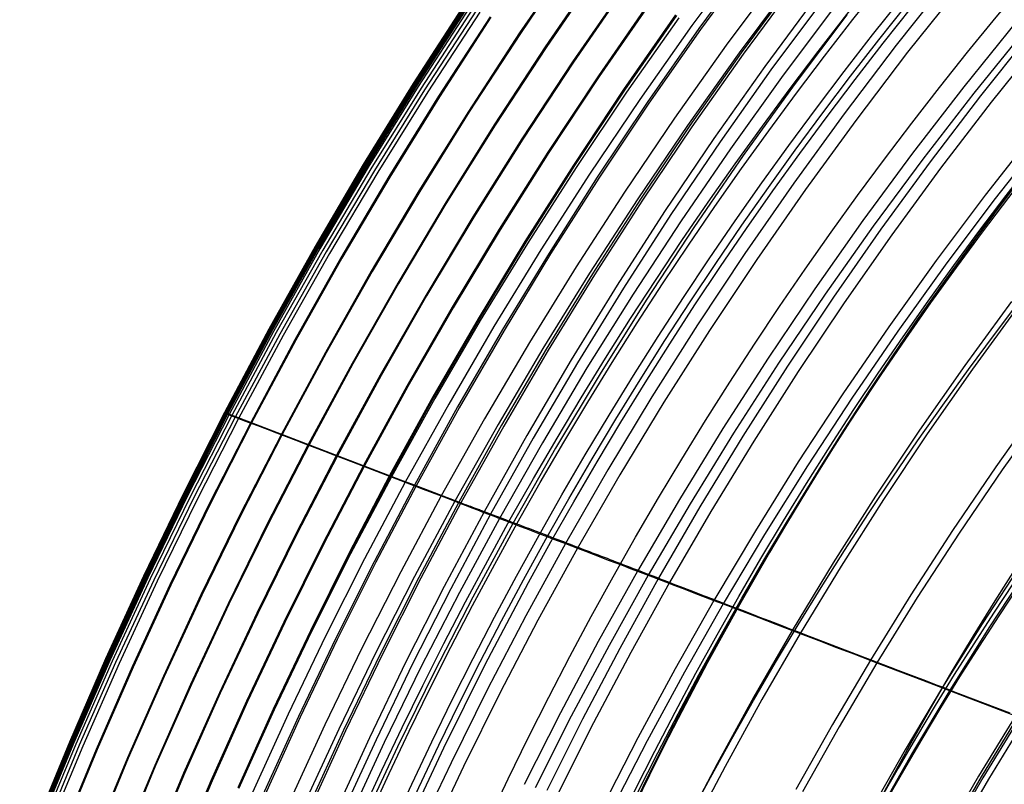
# Model space of a CAD drawing. Extents: x 112 to 670, y -274 to 273.
# Tile 24 of 84: x 134 to 199, y 88 to 139. Entities that reach past the tile are written whole.
import ezdxf

# ---------------------------------------------------------------- set-up
doc = ezdxf.new("R2010")
doc.units = 0
doc.layers.add('PREDEFINITO', color=7, linetype='CONTINUOUS')

msp = doc.modelspace()

# ---------------------------------------------------------------- linework, layer by layer
at = {"layer": 'PREDEFINITO'}
for p, q in [((170.877, 142.858, 181.713), (167.385, 137.741, 181.663)), ((170.929, 142.828, 180.534), (167.437, 137.712, 180.484)), ((182.288, 143.032, 272.064), (178.749, 138.23, 272.027)), ((182.722, 142.835, 18.867), (179.209, 138.03, 18.837)), ((182.825, 142.772, 17.72), (179.312, 137.97, 17.69)), ((172.555, 141.885, 144.128), (169.081, 136.818, 144.082)), ((172.609, 141.854, 142.949), (169.135, 136.788, 142.904)), ((184.513, 141.66, 271.881), (181, 136.925, 271.846)), ((174.337, 140.852, 105.797), (170.882, 135.837, 105.756)), ((174.394, 140.819, 104.618), (170.939, 135.806, 104.577)), ((185.365, 141.136, 271.738), (181.861, 136.426, 271.704)), ((185.473, 141.142, -6.469), (181.991, 136.419, -6.498)), ((185.603, 141.062, -7.702), (182.123, 136.343, -7.731)), ((195.734, 141.361, 268.573), (192.208, 136.924, 268.546)), ((196.477, 140.876, 268), (192.96, 136.462, 267.975)), ((187.008, 140.212, -15.08), (183.548, 135.531, -15.101)), ((163.79, 139.697, 264.315), (160.38, 134.413, 264.255)), ((163.792, 139.691, 267.992), (160.381, 134.408, 267.931)), ((163.82, 139.681, 263.137), (160.41, 134.398, 263.077)), ((163.863, 139.647, 269.175), (160.45, 134.367, 269.115)), ((163.932, 139.602, 269.699), (160.518, 134.326, 269.639)), ((163.95, 139.611, 259.271), (160.542, 134.331, 259.212)), ((163.995, 139.586, 258.091), (160.587, 134.308, 258.031)), ((164.024, 139.542, 270.089), (160.607, 134.271, 270.031)), ((176.016, 139.879, 72.596), (172.578, 134.914, 72.559)), ((176.08, 139.841, 71.42), (172.643, 134.879, 71.383)), ((187.407, 139.971, -15.943), (183.952, 135.302, -15.961)), ((164.127, 139.476, 270.344), (160.709, 134.21, 270.29)), ((164.315, 139.361, 270.685), (160.894, 134.104, 270.638)), ((164.543, 139.23, 270.95), (161.123, 133.981, 270.907)), ((164.765, 139.108, 271.05), (161.346, 133.866, 271.008)), ((177.662, 138.924, 43.125), (174.241, 134.009, 43.092)), ((177.726, 138.887, 41.94), (174.305, 133.974, 41.907)), ((188.131, 139.433, 270.876), (184.659, 134.805, 270.845)), ((188.949, 138.929, 270.508), (185.486, 134.326, 270.479)), ((165.441, 138.799, 225.383), (162.048, 133.564, 225.328)), ((165.496, 138.77, 224.205), (162.103, 133.536, 224.15)), ((177.88, 138.734, 272.065), (174.441, 133.839, 272.028)), ((178.749, 138.23, 272.027), (175.32, 133.361, 271.99)), ((200.131, 138.491, 264.489), (196.661, 134.186, 264.468)), ((167.385, 137.741, 181.663), (164.01, 132.562, 181.613)), ((167.437, 137.712, 180.484), (164.063, 132.535, 180.434)), ((179.209, 138.03, 18.837), (175.804, 133.16, 18.808)), ((179.312, 137.97, 17.69), (175.909, 133.103, 17.661)), ((200.786, 138.064, 263.736), (197.324, 133.778, 263.715)), ((201.2, 137.9, -17.997), (197.772, 133.604, -17.988)), ((181, 136.925, 271.846), (177.594, 132.123, 271.811)), ((192.208, 136.924, 268.546), (188.783, 132.418, 268.521)), ((201.883, 137.45, -17.526), (198.463, 133.176, -17.515)), ((169.081, 136.818, 144.082), (165.722, 131.689, 144.037)), ((169.135, 136.788, 142.904), (165.777, 131.661, 142.859)), ((181.861, 136.426, 271.704), (178.465, 131.649, 271.67)), ((181.991, 136.419, -6.498), (178.616, 131.631, -6.525)), ((182.123, 136.343, -7.731), (178.749, 131.558, -7.758)), ((192.96, 136.462, 267.975), (189.544, 131.978, 267.95)), ((170.882, 135.837, 105.756), (167.54, 130.761, 105.716)), ((170.939, 135.806, 104.577), (167.598, 130.732, 104.537)), ((183.548, 135.531, -15.101), (180.194, 130.786, -15.121)), ((183.952, 135.302, -15.961), (180.604, 130.567, -15.979)), ((160.381, 134.408, 267.931), (157.089, 129.067, 267.872)), ((160.38, 134.413, 264.255), (157.09, 129.071, 264.197)), ((160.41, 134.398, 263.077), (157.12, 129.057, 263.019)), ((160.45, 134.367, 269.115), (157.158, 129.03, 269.056)), ((160.542, 134.331, 259.212), (157.254, 128.994, 259.154)), ((172.578, 134.914, 72.559), (169.252, 129.888, 72.523)), ((172.643, 134.879, 71.383), (169.318, 129.854, 71.348)), ((184.659, 134.805, 270.845), (181.292, 130.111, 270.815)), ((160.518, 134.326, 269.639), (157.223, 128.992, 269.581)), ((160.587, 134.308, 258.031), (157.299, 128.972, 257.974)), ((160.607, 134.271, 270.031), (157.311, 128.942, 269.975)), ((160.709, 134.21, 270.29), (157.41, 128.886, 270.238)), ((160.894, 134.104, 270.638), (157.593, 128.788, 270.591)), ((161.123, 133.981, 270.907), (157.821, 128.673, 270.865)), ((161.346, 133.866, 271.008), (158.046, 128.565, 270.967)), ((174.241, 134.009, 43.092), (170.931, 129.031, 43.06)), ((174.305, 133.974, 41.907), (170.996, 128.998, 41.875)), ((174.441, 133.839, 272.028), (171.114, 128.881, 271.992)), ((185.486, 134.326, 270.479), (182.128, 129.657, 270.45)), ((196.661, 134.186, 264.468), (193.288, 129.812, 264.446)), ((197.324, 133.778, 263.715), (193.959, 129.424, 263.694)), ((162.048, 133.564, 225.328), (158.773, 128.27, 225.275)), ((162.103, 133.536, 224.15), (158.828, 128.243, 224.097)), ((175.32, 133.361, 271.99), (172.001, 128.429, 271.955)), ((175.804, 133.16, 18.808), (172.51, 128.227, 18.779)), ((175.909, 133.103, 17.661), (172.616, 128.174, 17.633)), ((197.772, 133.604, -17.988), (194.441, 129.24, -17.979)), ((198.463, 133.176, -17.515), (195.138, 128.834, -17.504)), ((164.01, 132.562, 181.613), (160.752, 127.325, 181.565)), ((164.063, 132.535, 180.434), (160.805, 127.3, 180.386)), ((188.783, 132.418, 268.521), (185.46, 127.846, 268.495)), ((177.594, 132.123, 271.811), (174.297, 127.257, 271.777)), ((189.544, 131.978, 267.95), (186.229, 127.428, 267.926)), ((165.722, 131.689, 144.037), (162.479, 126.501, 143.994)), ((165.777, 131.661, 142.859), (162.534, 126.475, 142.815)), ((178.465, 131.649, 271.67), (175.176, 126.809, 271.638)), ((178.616, 131.631, -6.525), (175.349, 126.781, -6.552)), ((178.749, 131.558, -7.758), (175.484, 126.712, -7.785)), ((201.386, 131.28, 258.249), (198.069, 127.047, 258.232)), ((167.54, 130.761, 105.716), (164.313, 125.626, 105.677)), ((167.598, 130.732, 104.537), (164.371, 125.599, 104.498)), ((180.194, 130.786, -15.121), (176.947, 125.979, -15.141)), ((180.604, 130.567, -15.979), (177.362, 125.771, -15.997)), ((201.956, 130.93, 257.364), (198.645, 126.713, 257.347)), ((169.252, 129.888, 72.523), (166.04, 124.803, 72.488)), ((169.318, 129.854, 71.348), (166.106, 124.771, 71.313)), ((181.292, 130.111, 270.815), (178.03, 125.354, 270.786)), ((193.288, 129.812, 264.446), (190.014, 125.372, 264.426)), ((182.128, 129.657, 270.45), (178.875, 124.924, 270.422)), ((193.959, 129.424, 263.694), (190.692, 125.004, 263.674)), ((194.441, 129.24, -17.979), (191.207, 124.813, -17.97)), ((157.089, 129.067, 267.872), (153.918, 123.672, 267.815)), ((157.09, 129.071, 264.197), (153.92, 123.675, 264.141)), ((157.12, 129.057, 263.019), (153.951, 123.661, 262.963)), ((157.158, 129.03, 269.056), (153.985, 123.638, 268.999)), ((157.223, 128.992, 269.581), (154.049, 123.603, 269.525)), ((157.254, 128.994, 259.154), (154.086, 123.602, 259.098)), ((157.299, 128.972, 257.974), (154.132, 123.582, 257.918)), ((157.311, 128.942, 269.975), (154.134, 123.558, 269.921)), ((157.41, 128.886, 270.238), (154.231, 123.507, 270.187)), ((157.593, 128.788, 270.591), (154.412, 123.417, 270.547)), ((157.821, 128.673, 270.865), (154.64, 123.31, 270.824)), ((158.046, 128.565, 270.967), (154.866, 123.208, 270.927)), ((170.931, 129.031, 43.06), (167.733, 123.995, 43.028)), ((170.996, 128.998, 41.875), (167.799, 123.963, 41.843)), ((171.114, 128.881, 271.992), (167.899, 123.863, 271.958)), ((195.138, 128.834, -17.504), (191.912, 124.427, -17.494)), ((158.773, 128.27, 225.275), (155.617, 122.921, 225.223)), ((158.828, 128.243, 224.097), (155.673, 122.896, 224.045)), ((172.001, 128.429, 271.955), (168.794, 123.437, 271.92)), ((172.51, 128.227, 18.779), (169.327, 123.236, 18.752)), ((172.616, 128.174, 17.633), (169.434, 123.186, 17.605)), ((185.46, 127.846, 268.495), (182.24, 123.21, 268.471)), ((160.752, 127.325, 181.565), (157.612, 122.033, 181.518)), ((160.805, 127.3, 180.386), (157.665, 122.01, 180.34)), ((174.297, 127.257, 271.777), (171.11, 122.332, 271.744)), ((186.229, 127.428, 267.926), (183.017, 122.814, 267.902)), ((175.176, 126.809, 271.638), (171.997, 121.909, 271.606)), ((175.349, 126.781, -6.552), (172.191, 121.871, -6.578)), ((175.484, 126.712, -7.785), (172.327, 121.807, -7.811)), ((198.069, 127.047, 258.232), (194.846, 122.747, 258.215)), ((198.645, 126.713, 257.347), (195.429, 122.431, 257.33)), ((162.479, 126.501, 143.994), (159.353, 121.259, 143.951)), ((162.534, 126.475, 142.815), (159.408, 121.234, 142.773)), ((176.947, 125.979, -15.141), (173.808, 121.113, -15.16)), ((164.313, 125.626, 105.677), (161.201, 120.437, 105.639)), ((164.371, 125.599, 104.498), (161.259, 120.411, 104.461)), ((177.362, 125.771, -15.997), (174.228, 120.916, -16.014)), ((178.03, 125.354, 270.786), (174.876, 120.536, 270.758)), ((190.014, 125.372, 264.426), (186.839, 120.869, 264.406)), ((166.04, 124.803, 72.488), (162.942, 119.662, 72.454)), ((166.106, 124.771, 71.313), (163.009, 119.633, 71.279)), ((178.875, 124.924, 270.422), (175.729, 120.13, 270.394)), ((190.692, 125.004, 263.674), (187.524, 120.52, 263.654)), ((191.207, 124.813, -17.97), (188.072, 120.323, -17.961)), ((167.733, 123.995, 43.028), (164.649, 118.903, 42.998)), ((167.799, 123.963, 41.843), (164.715, 118.874, 41.813)), ((191.912, 124.427, -17.494), (188.783, 119.959, -17.484)), ((153.918, 123.672, 267.815), (150.868, 118.226, 267.76)), ((153.92, 123.675, 264.141), (150.872, 118.228, 264.086)), ((153.951, 123.661, 262.963), (150.903, 118.215, 262.909)), ((153.985, 123.638, 268.999), (150.934, 118.195, 268.944)), ((154.049, 123.603, 269.525), (150.996, 118.164, 269.471)), ((154.086, 123.602, 259.098), (151.039, 118.16, 259.044)), ((154.134, 123.558, 269.921), (151.079, 118.122, 269.868)), ((154.132, 123.582, 257.918), (151.085, 118.141, 257.864)), ((154.231, 123.507, 270.187), (151.173, 118.076, 270.138)), ((154.412, 123.417, 270.547), (151.351, 117.993, 270.503)), ((154.64, 123.31, 270.824), (151.579, 117.894, 270.785)), ((167.899, 123.863, 271.958), (164.797, 118.789, 271.924)), ((168.794, 123.437, 271.92), (165.699, 118.388, 271.886)), ((154.866, 123.208, 270.927), (151.807, 117.799, 270.889)), ((155.617, 122.921, 225.223), (152.581, 117.522, 225.173)), ((155.673, 122.896, 224.045), (152.637, 117.499, 223.995)), ((169.327, 123.236, 18.752), (166.256, 118.19, 18.725)), ((169.434, 123.186, 17.605), (166.364, 118.142, 17.579)), ((182.24, 123.21, 268.471), (179.124, 118.513, 268.447)), ((183.017, 122.814, 267.902), (179.908, 118.14, 267.879)), ((194.846, 122.747, 258.215), (191.719, 118.384, 258.198)), ((157.612, 122.033, 181.518), (154.59, 116.691, 181.473)), ((157.665, 122.01, 180.34), (154.644, 116.668, 180.295)), ((171.11, 122.332, 271.744), (168.033, 117.349, 271.712)), ((195.429, 122.431, 257.33), (192.307, 118.084, 257.314)), ((171.997, 121.909, 271.606), (168.927, 116.952, 271.575)), ((172.191, 121.871, -6.578), (169.144, 116.907, -6.604)), ((172.327, 121.807, -7.811), (169.28, 116.846, -7.837)), ((159.353, 121.259, 143.951), (156.343, 115.966, 143.911)), ((159.408, 121.234, 142.773), (156.399, 115.942, 142.733)), ((173.808, 121.113, -15.16), (170.777, 116.191, -15.179)), ((174.228, 120.916, -16.014), (171.202, 116.006, -16.03)), ((186.839, 120.869, 264.406), (183.765, 116.304, 264.386)), ((161.201, 120.437, 105.639), (158.205, 115.196, 105.603)), ((161.259, 120.411, 104.461), (158.264, 115.171, 104.425)), ((174.876, 120.536, 270.758), (171.83, 115.661, 270.731)), ((175.729, 120.13, 270.394), (172.69, 115.28, 270.368)), ((187.524, 120.52, 263.654), (184.456, 115.975, 263.635)), ((188.072, 120.323, -17.961), (185.037, 115.775, -17.952)), ((199.806, 120.052, 249.72), (196.728, 115.833, 249.706)), ((162.942, 119.662, 72.454), (159.959, 114.47, 72.422)), ((163.009, 119.633, 71.279), (160.026, 114.442, 71.247)), ((188.783, 119.959, -17.484), (185.753, 115.432, -17.474)), ((200.301, 119.783, 248.745), (197.228, 115.578, 248.731)), ((164.649, 118.903, 42.998), (161.678, 113.759, 42.969)), ((164.715, 118.874, 41.813), (161.744, 113.732, 41.784)), ((164.797, 118.789, 271.924), (161.809, 113.661, 271.892)), ((150.868, 118.226, 267.76), (147.939, 112.733, 267.707)), ((150.872, 118.228, 264.086), (147.944, 112.734, 264.034)), ((150.903, 118.215, 262.909), (147.976, 112.722, 262.857)), ((150.934, 118.195, 268.944), (148.004, 112.705, 268.892)), ((150.996, 118.164, 269.471), (148.064, 112.677, 269.419)), ((151.039, 118.16, 259.044), (148.113, 112.67, 258.993)), ((151.079, 118.122, 269.868), (148.145, 112.64, 269.818)), ((151.085, 118.141, 257.864), (148.16, 112.653, 257.813)), ((165.699, 118.388, 271.886), (162.717, 113.286, 271.854)), ((166.256, 118.19, 18.725), (163.297, 113.091, 18.699)), ((166.364, 118.142, 17.579), (163.406, 113.046, 17.553)), ((179.124, 118.513, 268.447), (176.113, 113.759, 268.424)), ((179.908, 118.14, 267.879), (176.903, 113.408, 267.857)), ((191.719, 118.384, 258.198), (188.689, 113.96, 258.182)), ((151.173, 118.076, 270.138), (148.237, 112.598, 270.091)), ((151.351, 117.993, 270.503), (148.413, 112.522, 270.462)), ((151.579, 117.894, 270.785), (148.639, 112.431, 270.748)), ((151.807, 117.799, 270.889), (148.869, 112.342, 270.852)), ((152.581, 117.522, 225.173), (149.666, 112.076, 225.125)), ((152.637, 117.499, 223.995), (149.722, 112.054, 223.947)), ((192.307, 118.084, 257.314), (189.283, 113.677, 257.298)), ((168.033, 117.349, 271.712), (165.068, 112.313, 271.681)), ((168.927, 116.952, 271.575), (165.969, 111.941, 271.545)), ((169.144, 116.907, -6.604), (166.206, 111.889, -6.628)), ((169.28, 116.846, -7.837), (166.344, 111.832, -7.861)), ((154.59, 116.691, 181.473), (151.688, 111.301, 181.43)), ((154.644, 116.668, 180.295), (151.742, 111.28, 180.252)), ((170.777, 116.191, -15.179), (167.856, 111.217, -15.197)), ((183.765, 116.304, 264.386), (180.792, 111.682, 264.367)), ((156.343, 115.966, 143.911), (153.452, 110.624, 143.872)), ((156.399, 115.942, 142.733), (153.509, 110.603, 142.694)), ((171.202, 116.006, -16.03), (168.285, 111.043, -16.046)), ((171.83, 115.661, 270.731), (168.893, 110.732, 270.704)), ((184.456, 115.975, 263.635), (181.489, 111.372, 263.617)), ((185.037, 115.775, -17.952), (182.103, 111.17, -17.944)), ((196.728, 115.833, 249.706), (193.743, 111.553, 249.693)), ((197.228, 115.578, 248.731), (194.248, 111.313, 248.718)), ((158.205, 115.196, 105.603), (155.326, 109.906, 105.568)), ((158.264, 115.171, 104.425), (155.385, 109.883, 104.39)), ((172.69, 115.28, 270.368), (169.759, 110.375, 270.343)), ((185.753, 115.432, -17.474), (182.824, 110.848, -17.465)), ((159.959, 114.47, 72.422), (157.092, 109.23, 72.391)), ((160.026, 114.442, 71.247), (157.159, 109.204, 71.216)), ((161.678, 113.759, 42.969), (158.821, 108.567, 42.94)), ((161.744, 113.732, 41.784), (158.888, 108.541, 41.756)), ((161.809, 113.661, 271.892), (158.935, 108.483, 271.86)), ((176.113, 113.759, 268.424), (173.208, 108.95, 268.402)), ((188.689, 113.96, 258.182), (185.758, 109.477, 258.166)), ((189.283, 113.677, 257.298), (186.356, 109.212, 257.283)), ((162.717, 113.286, 271.854), (159.849, 108.133, 271.823)), ((163.297, 113.091, 18.699), (160.452, 107.943, 18.674)), ((163.406, 113.046, 17.553), (160.561, 107.901, 17.528)), ((176.903, 113.408, 267.857), (174.004, 108.622, 267.835)), ((201.712, 113.295, 238.851), (198.772, 109.158, 238.84)), ((202.132, 113.081, 237.811), (199.196, 108.956, 237.8)), ((147.939, 112.733, 267.707), (145.211, 107.355, 267.658)), ((147.944, 112.734, 264.034), (145.217, 107.355, 263.985)), ((147.976, 112.722, 262.857), (145.249, 107.344, 262.808)), ((148.004, 112.705, 268.892), (145.274, 107.329, 268.843)), ((148.064, 112.677, 269.419), (145.332, 107.304, 269.371)), ((148.113, 112.67, 258.993), (145.387, 107.296, 258.944)), ((148.145, 112.64, 269.818), (145.411, 107.271, 269.771)), ((148.16, 112.653, 257.813), (145.434, 107.279, 257.765)), ((148.237, 112.598, 270.091), (145.501, 107.233, 270.048)), ((148.413, 112.522, 270.462), (145.674, 107.164, 270.423)), ((148.639, 112.431, 270.748), (145.9, 107.08, 270.713)), ((148.869, 112.342, 270.852), (146.13, 106.998, 270.818)), ((147.944, 112.734, 264.034), (147.916, 112.744, 265.867)), ((147.916, 112.744, 265.867), (147.919, 112.742, 266.786)), ((147.919, 112.742, 266.786), (147.939, 112.733, 267.707)), ((147.939, 112.733, 267.707), (147.964, 112.723, 268.3)), ((148.113, 112.67, 258.993), (147.944, 112.734, 264.034)), ((147.964, 112.723, 268.3), (147.982, 112.715, 268.596)), ((147.982, 112.715, 268.596), (148.004, 112.705, 268.892)), ((148.004, 112.705, 268.892), (148.03, 112.693, 269.156)), ((148.03, 112.693, 269.156), (148.046, 112.685, 269.288)), ((148.046, 112.685, 269.288), (148.064, 112.677, 269.419)), ((148.064, 112.677, 269.419), (148.08, 112.669, 269.521)), ((148.08, 112.669, 269.521), (148.099, 112.66, 269.622)), ((148.099, 112.66, 269.622), (148.12, 112.651, 269.721)), ((159.571, 108.28, 30.124), (148.113, 112.67, 258.993)), ((148.12, 112.651, 269.721), (148.132, 112.645, 269.77)), ((148.132, 112.645, 269.77), (148.145, 112.64, 269.818)), ((148.145, 112.64, 269.818), (148.165, 112.63, 269.888)), ((148.165, 112.63, 269.888), (148.187, 112.62, 269.957)), ((148.187, 112.62, 269.957), (148.211, 112.609, 270.025)), ((148.211, 112.609, 270.025), (148.237, 112.598, 270.091)), ((148.237, 112.598, 270.091), (148.276, 112.58, 270.186)), ((148.276, 112.58, 270.186), (148.296, 112.571, 270.233)), ((148.296, 112.571, 270.233), (148.318, 112.562, 270.279)), ((148.318, 112.562, 270.279), (148.34, 112.553, 270.326)), ((148.34, 112.553, 270.326), (148.363, 112.543, 270.371)), ((148.363, 112.543, 270.371), (148.388, 112.533, 270.417)), ((148.388, 112.533, 270.417), (148.413, 112.522, 270.462)), ((148.413, 112.522, 270.462), (148.437, 112.512, 270.503)), ((148.437, 112.512, 270.503), (148.462, 112.502, 270.544)), ((148.462, 112.502, 270.544), (148.475, 112.497, 270.564)), ((148.475, 112.497, 270.564), (148.488, 112.491, 270.584)), ((148.488, 112.491, 270.584), (148.501, 112.486, 270.603)), ((148.501, 112.486, 270.603), (148.515, 112.48, 270.621)), ((148.515, 112.48, 270.621), (148.529, 112.474, 270.64)), ((148.529, 112.474, 270.64), (148.544, 112.469, 270.657)), ((148.544, 112.469, 270.657), (148.559, 112.463, 270.674)), ((148.559, 112.463, 270.674), (148.574, 112.456, 270.69)), ((148.574, 112.456, 270.69), (148.582, 112.453, 270.698)), ((148.582, 112.453, 270.698), (148.59, 112.45, 270.706)), ((148.59, 112.45, 270.706), (148.598, 112.447, 270.713)), ((148.598, 112.447, 270.713), (148.606, 112.444, 270.721)), ((148.606, 112.444, 270.721), (148.614, 112.441, 270.728)), ((148.614, 112.441, 270.728), (148.622, 112.437, 270.735)), ((148.622, 112.437, 270.735), (148.631, 112.434, 270.741)), ((148.631, 112.434, 270.741), (148.639, 112.431, 270.748)), ((148.639, 112.431, 270.748), (148.652, 112.426, 270.757)), ((148.652, 112.426, 270.757), (148.666, 112.42, 270.765)), ((148.666, 112.42, 270.765), (148.679, 112.415, 270.774)), ((148.679, 112.415, 270.774), (148.693, 112.41, 270.781)), ((148.693, 112.41, 270.781), (148.707, 112.404, 270.789)), ((148.707, 112.404, 270.789), (148.721, 112.399, 270.796)), ((148.721, 112.399, 270.796), (148.735, 112.394, 270.802)), ((148.735, 112.394, 270.802), (148.75, 112.388, 270.809)), ((148.75, 112.388, 270.809), (148.779, 112.377, 270.82)), ((148.779, 112.377, 270.82), (148.809, 112.365, 270.831)), ((148.809, 112.365, 270.831), (148.869, 112.342, 270.852)), ((148.869, 112.342, 270.852), (149.494, 112.102, 271.047)), ((165.068, 112.313, 271.681), (162.216, 107.226, 271.652)), ((149.666, 112.076, 225.125), (146.949, 106.743, 225.08)), ((149.722, 112.054, 223.947), (147.006, 106.722, 223.903)), ((149.494, 112.102, 271.047), (150.121, 111.862, 271.219)), ((150.121, 111.862, 271.219), (150.748, 111.622, 271.368)), ((150.748, 111.622, 271.368), (151.376, 111.381, 271.495)), ((165.969, 111.941, 271.545), (163.122, 106.879, 271.517)), ((166.206, 111.889, -6.628), (163.38, 106.822, -6.652)), ((166.344, 111.832, -7.861), (163.519, 106.769, -7.885)), ((180.792, 111.682, 264.367), (177.923, 107.004, 264.349)), ((151.688, 111.301, 181.43), (148.982, 106.022, 181.39)), ((151.742, 111.28, 180.252), (149.037, 106.002, 180.212)), ((151.376, 111.381, 271.495), (152.004, 111.14, 271.603)), ((152.004, 111.14, 271.603), (152.632, 110.9, 271.692)), ((167.856, 111.217, -15.197), (165.045, 106.193, -15.214)), ((168.285, 111.043, -16.046), (165.478, 106.03, -16.062)), ((181.489, 111.372, 263.617), (178.625, 106.714, 263.599)), ((182.103, 111.17, -17.944), (179.27, 106.512, -17.936)), ((193.743, 111.553, 249.693), (190.853, 107.214, 249.68)), ((194.248, 111.313, 248.718), (191.362, 106.988, 248.706)), ((153.452, 110.624, 143.872), (150.757, 105.392, 143.835)), ((153.509, 110.603, 142.694), (150.813, 105.372, 142.658)), ((152.632, 110.9, 271.692), (153.261, 110.658, 271.763)), ((153.261, 110.658, 271.763), (153.89, 110.417, 271.819)), ((153.89, 110.417, 271.819), (154.52, 110.176, 271.861)), ((168.893, 110.732, 270.704), (166.066, 105.752, 270.679)), ((169.759, 110.375, 270.343), (166.937, 105.418, 270.318)), ((182.824, 110.848, -17.465), (179.996, 106.21, -17.456)), ((155.326, 109.906, 105.568), (152.641, 104.724, 105.536)), ((155.385, 109.883, 104.39), (152.701, 104.703, 104.357)), ((154.52, 110.176, 271.861), (155.15, 109.934, 271.889)), ((155.15, 109.934, 271.889), (156.411, 109.451, 271.911)), ((157.092, 109.23, 72.391), (154.417, 104.095, 72.362)), ((157.159, 109.204, 71.216), (154.485, 104.071, 71.187)), ((156.411, 109.451, 271.911), (157.673, 108.967, 271.898)), ((185.758, 109.477, 258.166), (182.925, 104.939, 258.151)), ((186.356, 109.212, 257.283), (183.529, 104.69, 257.268)), ((198.772, 109.158, 238.84), (195.924, 104.962, 238.83)), ((158.821, 108.567, 42.94), (156.156, 103.478, 42.914)), ((158.888, 108.541, 41.756), (156.224, 103.454, 41.73)), ((158.935, 108.483, 271.86), (156.254, 103.408, 271.831)), ((157.673, 108.967, 271.898), (159.849, 108.133, 271.823)), ((173.208, 108.95, 268.402), (170.41, 104.09, 268.381)), ((174.004, 108.622, 267.835), (171.212, 103.783, 267.814)), ((199.196, 108.956, 237.8), (196.351, 104.773, 237.79)), ((159.849, 108.133, 271.823), (157.172, 103.082, 271.794)), ((160.452, 107.943, 18.674), (157.797, 102.898, 18.651)), ((160.561, 107.901, 17.528), (157.907, 102.859, 17.505)), ((160.452, 107.943, 18.674), (159.571, 108.28, 30.124)), ((159.849, 108.133, 271.823), (161.034, 107.679, 271.76)), ((163.38, 106.822, -6.652), (160.452, 107.943, 18.674)), ((145.211, 107.355, 267.658), (142.597, 101.939, 267.611)), ((145.217, 107.355, 263.985), (142.605, 101.939, 263.939)), ((145.249, 107.344, 262.808), (142.637, 101.928, 262.762)), ((145.274, 107.329, 268.843), (142.66, 101.915, 268.796)), ((145.332, 107.304, 269.371), (142.716, 101.893, 269.325)), ((145.387, 107.296, 258.944), (142.776, 101.884, 258.899)), ((145.411, 107.271, 269.771), (142.792, 101.863, 269.726)), ((145.434, 107.279, 257.765), (142.823, 101.868, 257.719)), ((145.501, 107.233, 270.048), (142.88, 101.829, 270.006)), ((145.674, 107.164, 270.423), (143.051, 101.767, 270.387)), ((145.9, 107.08, 270.713), (143.276, 101.69, 270.679)), ((162.216, 107.226, 271.652), (159.553, 102.239, 271.624)), ((161.034, 107.679, 271.76), (161.626, 107.452, 271.713)), ((161.626, 107.452, 271.713), (162.216, 107.226, 271.652)), ((162.216, 107.226, 271.652), (162.67, 107.052, 271.591)), ((190.853, 107.214, 249.68), (188.059, 102.819, 249.668)), ((146.13, 106.998, 270.818), (143.507, 101.614, 270.785)), ((146.949, 106.743, 225.08), (144.346, 101.371, 225.038)), ((147.006, 106.722, 223.903), (144.403, 101.353, 223.861)), ((163.122, 106.879, 271.517), (160.464, 101.916, 271.49)), ((163.38, 106.822, -6.652), (160.742, 101.855, -6.673)), ((163.519, 106.769, -7.885), (160.881, 101.806, -7.906)), ((162.67, 107.052, 271.591), (163.122, 106.879, 271.517)), ((163.122, 106.879, 271.517), (163.494, 106.736, 271.445)), ((163.765, 106.675, -9.889), (163.38, 106.822, -6.652)), ((163.494, 106.736, 271.445), (163.866, 106.594, 271.363)), ((163.908, 106.621, -10.87), (163.765, 106.675, -9.889)), ((163.866, 106.594, 271.363), (164.236, 106.452, 271.271)), ((164.072, 106.56, -11.824), (163.908, 106.621, -10.87)), ((164.164, 106.525, -12.289), (164.072, 106.56, -11.824)), ((164.262, 106.488, -12.744), (164.164, 106.525, -12.289)), ((164.236, 106.452, 271.271), (164.605, 106.311, 271.17)), ((164.369, 106.448, -13.189), (164.262, 106.488, -12.744)), ((164.484, 106.404, -13.622), (164.369, 106.448, -13.189)), ((177.923, 107.004, 264.349), (175.157, 102.274, 264.331)), ((178.625, 106.714, 263.599), (175.864, 102.004, 263.582)), ((179.27, 106.512, -17.936), (176.54, 101.803, -17.928)), ((191.362, 106.988, 248.706), (188.572, 102.607, 248.694)), ((148.982, 106.022, 181.39), (146.389, 100.704, 181.351)), ((149.037, 106.002, 180.212), (146.444, 100.686, 180.173)), ((165.045, 106.193, -15.214), (162.42, 101.269, -15.23)), ((165.478, 106.03, -16.062), (162.857, 101.116, -16.076)), ((164.609, 106.358, -14.042), (164.484, 106.404, -13.622)), ((164.605, 106.311, 271.17), (164.973, 106.17, 271.06)), ((164.675, 106.333, -14.246), (164.609, 106.358, -14.042)), ((164.744, 106.307, -14.448), (164.675, 106.333, -14.246)), ((164.815, 106.28, -14.645), (164.744, 106.307, -14.448)), ((164.889, 106.252, -14.839), (164.815, 106.28, -14.645)), ((164.965, 106.223, -15.029), (164.889, 106.252, -14.839)), ((165.045, 106.193, -15.214), (164.965, 106.223, -15.029)), ((164.973, 106.17, 271.06), (165.339, 106.03, 270.942)), ((165.147, 106.155, -15.436), (165.045, 106.193, -15.214)), ((165.253, 106.115, -15.651), (165.147, 106.155, -15.436)), ((165.363, 106.074, -15.859), (165.253, 106.115, -15.651)), ((165.339, 106.03, 270.942), (165.703, 105.891, 270.814)), ((165.478, 106.03, -16.062), (165.363, 106.074, -15.859)), ((165.591, 105.988, -16.247), (165.478, 106.03, -16.062)), ((165.707, 105.944, -16.426), (165.591, 105.988, -16.247)), ((165.703, 105.891, 270.814), (166.066, 105.752, 270.679)), ((165.826, 105.899, -16.6), (165.707, 105.944, -16.426)), ((165.949, 105.852, -16.769), (165.826, 105.899, -16.6)), ((166.076, 105.804, -16.931), (165.949, 105.852, -16.769)), ((166.206, 105.755, -17.089), (166.076, 105.804, -16.931)), ((179.996, 106.21, -17.456), (177.27, 101.522, -17.447)), ((150.757, 105.392, 143.835), (148.173, 100.122, 143.801)), ((150.813, 105.372, 142.658), (148.23, 100.103, 142.623)), ((166.066, 105.752, 270.679), (163.425, 100.867, 270.655)), ((166.937, 105.418, 270.318), (164.302, 100.557, 270.295)), ((166.066, 105.752, 270.679), (166.503, 105.584, 270.504)), ((166.339, 105.705, -17.24), (166.206, 105.755, -17.089)), ((166.476, 105.653, -17.387), (166.339, 105.705, -17.24)), ((166.616, 105.6, -17.528), (166.476, 105.653, -17.387)), ((166.503, 105.584, 270.504), (166.937, 105.418, 270.318)), ((166.758, 105.546, -17.663), (166.616, 105.6, -17.528)), ((166.904, 105.49, -17.793), (166.758, 105.546, -17.663)), ((167.052, 105.434, -17.918), (166.904, 105.49, -17.793)), ((166.937, 105.418, 270.318), (167.384, 105.247, 270.114)), ((167.203, 105.377, -18.038), (167.052, 105.434, -17.918)), ((167.357, 105.318, -18.152), (167.203, 105.377, -18.038)), ((167.514, 105.259, -18.261), (167.357, 105.318, -18.152)), ((167.384, 105.247, 270.114), (167.827, 105.078, 269.899)), ((167.672, 105.198, -18.365), (167.514, 105.259, -18.261)), ((167.834, 105.137, -18.464), (167.672, 105.198, -18.365)), ((167.997, 105.074, -18.557), (167.834, 105.137, -18.464)), ((152.641, 104.724, 105.536), (150.067, 99.503, 105.505)), ((152.701, 104.703, 104.357), (150.127, 99.484, 104.327)), ((167.827, 105.078, 269.899), (168.267, 104.91, 269.672)), ((168.163, 105.011, -18.646), (167.997, 105.074, -18.557)), ((168.331, 104.947, -18.729), (168.163, 105.011, -18.646)), ((168.267, 104.91, 269.672), (168.703, 104.743, 269.435)), ((168.502, 104.882, -18.808), (168.331, 104.947, -18.729)), ((168.674, 104.817, -18.881), (168.502, 104.882, -18.808)), ((168.848, 104.75, -18.95), (168.674, 104.817, -18.881)), ((168.703, 104.743, 269.435), (169.135, 104.577, 269.187)), ((169.023, 104.683, -19.014), (168.848, 104.75, -18.95)), ((169.201, 104.616, -19.072), (169.023, 104.683, -19.014)), ((169.135, 104.577, 269.187), (169.564, 104.413, 268.928)), ((169.38, 104.547, -19.126), (169.201, 104.616, -19.072)), ((169.561, 104.478, -19.175), (169.38, 104.547, -19.126)), ((169.743, 104.409, -19.22), (169.561, 104.478, -19.175)), ((182.925, 104.939, 258.151), (180.194, 100.347, 258.137)), ((183.529, 104.69, 257.268), (180.801, 100.115, 257.254)), ((195.924, 104.962, 238.83), (193.168, 100.709, 238.82)), ((196.351, 104.773, 237.79), (193.598, 100.532, 237.781)), ((154.417, 104.095, 72.362), (151.851, 98.921, 72.334)), ((154.485, 104.071, 71.187), (151.92, 98.899, 71.16)), ((170.41, 104.09, 268.381), (167.795, 99.32, 268.361)), ((169.564, 104.413, 268.928), (169.989, 104.251, 268.659)), ((169.926, 104.339, -19.259), (169.743, 104.409, -19.22)), ((170.111, 104.268, -19.294), (169.926, 104.339, -19.259)), ((169.989, 104.251, 268.659), (170.41, 104.09, 268.381)), ((170.297, 104.197, -19.325), (170.111, 104.268, -19.294)), ((170.484, 104.125, -19.35), (170.297, 104.197, -19.325)), ((170.41, 104.09, 268.381), (170.813, 103.935, 268.102)), ((170.672, 104.053, -19.371), (170.484, 104.125, -19.35)), ((170.861, 103.981, -19.388), (170.672, 104.053, -19.371)), ((170.813, 103.935, 268.102), (171.212, 103.783, 267.814)), ((171.051, 103.909, -19.4), (170.861, 103.981, -19.388)), ((171.242, 103.836, -19.407), (171.051, 103.909, -19.4)), ((171.433, 103.762, -19.41), (171.242, 103.836, -19.407)), ((156.156, 103.478, 42.914), (153.6, 98.35, 42.889)), ((156.224, 103.454, 41.73), (153.667, 98.328, 41.705)), ((156.254, 103.408, 271.831), (153.681, 98.292, 271.804)), ((171.212, 103.783, 267.814), (168.601, 99.035, 267.795)), ((171.212, 103.783, 267.814), (171.728, 103.585, 267.425)), ((171.625, 103.689, -19.409), (171.433, 103.762, -19.41)), ((171.818, 103.615, -19.403), (171.625, 103.689, -19.409)), ((171.728, 103.585, 267.425), (172.237, 103.391, 267.021)), ((172.011, 103.541, -19.393), (171.818, 103.615, -19.403)), ((172.204, 103.467, -19.378), (172.011, 103.541, -19.393)), ((172.397, 103.393, -19.359), (172.204, 103.467, -19.378)), ((172.237, 103.391, 267.021), (172.74, 103.198, 266.604)), ((172.591, 103.319, -19.336), (172.397, 103.393, -19.359)), ((172.785, 103.245, -19.309), (172.591, 103.319, -19.336)), ((172.74, 103.198, 266.604), (173.236, 103.008, 266.173)), ((172.978, 103.171, -19.277), (172.785, 103.245, -19.309)), ((157.172, 103.082, 271.794), (154.604, 97.99, 271.767)), ((157.797, 102.898, 18.651), (155.249, 97.813, 18.629)), ((157.907, 102.859, 17.505), (155.36, 97.777, 17.484)), ((173.172, 103.097, -19.242), (172.978, 103.171, -19.277)), ((173.365, 103.022, -19.202), (173.172, 103.097, -19.242)), ((173.236, 103.008, 266.173), (173.726, 102.821, 265.73)), ((173.558, 102.948, -19.158), (173.365, 103.022, -19.202)), ((173.751, 102.874, -19.11), (173.558, 102.948, -19.158)), ((173.726, 102.821, 265.73), (174.209, 102.636, 265.275)), ((173.943, 102.801, -19.058), (173.751, 102.874, -19.11)), ((174.135, 102.727, -19.002), (173.943, 102.801, -19.058)), ((174.326, 102.654, -18.942), (174.135, 102.727, -19.002)), ((174.209, 102.636, 265.275), (174.686, 102.454, 264.809)), ((174.517, 102.581, -18.879), (174.326, 102.654, -18.942)), ((174.706, 102.508, -18.811), (174.517, 102.581, -18.879)), ((188.059, 102.819, 249.668), (185.363, 98.37, 249.656)), ((188.572, 102.607, 248.694), (185.879, 98.172, 248.682)), ((200.571, 102.939, 33.862), (197.866, 98.807, 33.877)), ((201.057, 102.724, 34.938), (198.355, 98.605, 34.952)), ((142.597, 101.939, 267.611), (140.098, 96.488, 267.567)), ((142.605, 101.939, 263.939), (140.107, 96.488, 263.895)), ((142.637, 101.928, 262.762), (140.14, 96.478, 262.718)), ((142.66, 101.915, 268.796), (140.159, 96.467, 268.752)), ((142.716, 101.893, 269.325), (140.214, 96.447, 269.281)), ((142.776, 101.884, 258.899), (140.279, 96.437, 258.855)), ((159.553, 102.239, 271.624), (156.997, 97.209, 271.598)), ((160.464, 101.916, 271.49), (157.913, 96.91, 271.465)), ((175.157, 102.274, 264.331), (172.57, 97.631, 264.315)), ((175.864, 102.004, 263.582), (173.281, 97.379, 263.566)), ((174.686, 102.454, 264.809), (175.157, 102.274, 264.331)), ((174.895, 102.435, -18.739), (174.706, 102.508, -18.811)), ((175.083, 102.363, -18.664), (174.895, 102.435, -18.739)), ((175.27, 102.291, -18.585), (175.083, 102.363, -18.664)), ((175.157, 102.274, 264.331), (175.864, 102.004, 263.582)), ((175.455, 102.22, -18.502), (175.27, 102.291, -18.585)), ((175.64, 102.149, -18.416), (175.455, 102.22, -18.502)), ((175.823, 102.079, -18.325), (175.64, 102.149, -18.416)), ((176.004, 102.009, -18.231), (175.823, 102.079, -18.325)), ((175.864, 102.004, 263.582), (176.437, 101.784, 262.946)), ((176.185, 101.94, -18.134), (176.004, 102.009, -18.231)), ((176.363, 101.871, -18.033), (176.185, 101.94, -18.134)), ((142.792, 101.863, 269.726), (140.288, 96.421, 269.684)), ((142.823, 101.868, 257.719), (140.327, 96.423, 257.676)), ((142.88, 101.829, 270.006), (140.373, 96.391, 269.967)), ((143.051, 101.767, 270.387), (140.541, 96.335, 270.352)), ((143.276, 101.69, 270.679), (140.766, 96.264, 270.648)), ((143.507, 101.614, 270.785), (140.998, 96.195, 270.754)), ((144.346, 101.371, 225.038), (141.856, 95.965, 224.997)), ((144.403, 101.353, 223.861), (141.913, 95.948, 223.82)), ((160.742, 101.855, -6.673), (158.21, 96.847, -6.694)), ((160.881, 101.806, -7.906), (158.35, 96.801, -7.927)), ((162.42, 101.269, -15.23), (159.9, 96.303, -15.245)), ((176.54, 101.803, -17.928), (173.987, 97.182, -17.921)), ((177.27, 101.522, -17.447), (174.72, 96.92, -17.439)), ((176.54, 101.803, -17.928), (176.363, 101.871, -18.033)), ((176.437, 101.784, 262.946), (177.001, 101.569, 262.296)), ((176.726, 101.731, -17.814), (176.54, 101.803, -17.928)), ((176.909, 101.661, -17.695), (176.726, 101.731, -17.814)), ((177.09, 101.591, -17.573), (176.909, 101.661, -17.695)), ((177.001, 101.569, 262.296), (177.555, 101.356, 261.632)), ((177.27, 101.522, -17.447), (177.09, 101.591, -17.573)), ((177.516, 101.427, -17.266), (177.27, 101.522, -17.447)), ((177.759, 101.334, -17.077), (177.516, 101.427, -17.266)), ((177.555, 101.356, 261.632), (178.1, 101.148, 260.955)), ((177.998, 101.242, -16.881), (177.759, 101.334, -17.077)), ((178.233, 101.151, -16.678), (177.998, 101.242, -16.881)), ((146.389, 100.704, 181.351), (143.909, 95.351, 181.315)), ((146.444, 100.686, 180.173), (143.964, 95.335, 180.137)), ((162.857, 101.116, -16.076), (160.34, 96.161, -16.089)), ((163.425, 100.867, 270.655), (160.889, 95.939, 270.633)), ((178.1, 101.148, 260.955), (179.164, 100.741, 259.567)), ((178.464, 101.062, -16.468), (178.233, 101.151, -16.678)), ((178.693, 100.974, -16.251), (178.464, 101.062, -16.468)), ((178.917, 100.888, -16.028), (178.693, 100.974, -16.251)), ((179.138, 100.802, -15.797), (178.917, 100.888, -16.028)), ((179.356, 100.719, -15.561), (179.138, 100.802, -15.797)), ((179.164, 100.741, 259.567), (180.194, 100.347, 258.137)), ((179.57, 100.636, -15.317), (179.356, 100.719, -15.561)), ((179.781, 100.555, -15.067), (179.57, 100.636, -15.317)), ((193.168, 100.709, 238.82), (190.506, 96.402, 238.811)), ((148.173, 100.122, 143.801), (145.7, 94.815, 143.768)), ((148.23, 100.103, 142.623), (145.757, 94.798, 142.59)), ((164.302, 100.557, 270.295), (161.77, 95.652, 270.274)), ((180.194, 100.347, 258.137), (177.637, 95.838, 258.123)), ((180.801, 100.115, 257.254), (178.248, 95.621, 257.241)), ((179.989, 100.475, -14.811), (179.781, 100.555, -15.067)), ((180.194, 100.396, -14.549), (179.989, 100.475, -14.811)), ((180.395, 100.318, -14.28), (180.194, 100.396, -14.549)), ((180.194, 100.347, 258.137), (180.801, 100.115, 257.254)), ((180.594, 100.242, -14.006), (180.395, 100.318, -14.28)), ((180.789, 100.167, -13.725), (180.594, 100.242, -14.006)), ((181.17, 100.02, -13.147), (180.789, 100.167, -13.725)), ((180.801, 100.115, 257.254), (182.004, 99.655, 255.419)), ((181.54, 99.877, -12.545), (181.17, 100.02, -13.147)), ((193.598, 100.532, 237.781), (190.939, 96.236, 237.772)), ((150.067, 99.503, 105.505), (147.602, 94.246, 105.475)), ((150.127, 99.484, 104.327), (147.663, 94.228, 104.297)), ((167.795, 99.32, 268.361), (165.282, 94.507, 268.342)), ((181.899, 99.739, -11.922), (181.54, 99.877, -12.545)), ((182.247, 99.605, -11.277), (181.899, 99.739, -11.922)), ((182.004, 99.655, 255.419), (183.164, 99.211, 253.538)), ((182.585, 99.475, -10.611), (182.247, 99.605, -11.277)), ((182.912, 99.349, -9.926), (182.585, 99.475, -10.611)), ((183.23, 99.226, -9.221), (182.912, 99.349, -9.926)), ((151.851, 98.921, 72.334), (149.395, 93.71, 72.308)), ((151.92, 98.899, 71.16), (149.464, 93.69, 71.133)), ((168.601, 99.035, 267.795), (166.093, 94.243, 267.777)), ((183.164, 99.211, 253.538), (184.283, 98.783, 251.615)), ((183.539, 99.108, -8.498), (183.23, 99.226, -9.221)), ((183.839, 98.992, -7.757), (183.539, 99.108, -8.498)), ((184.13, 98.88, -6.999), (183.839, 98.992, -7.757)), ((184.689, 98.665, -5.434), (184.13, 98.88, -6.999)), ((184.283, 98.783, 251.615), (185.879, 98.172, 248.682)), ((185.219, 98.461, -3.81), (184.689, 98.665, -5.434)), ((197.866, 98.807, 33.877), (195.25, 94.62, 33.891)), ((153.6, 98.35, 42.889), (151.151, 93.185, 42.866)), ((153.681, 98.292, 271.804), (151.217, 93.137, 271.777)), ((153.667, 98.328, 41.705), (151.219, 93.164, 41.681)), ((154.604, 97.99, 271.767), (152.145, 92.859, 271.741)), ((185.363, 98.37, 249.656), (182.837, 93.997, 249.645)), ((185.879, 98.172, 248.682), (183.356, 93.814, 248.671)), ((185.723, 98.267, -2.132), (185.219, 98.461, -3.81)), ((186.204, 98.082, -0.406), (185.723, 98.267, -2.132)), ((185.879, 98.172, 248.682), (187.106, 97.703, 246.271)), ((186.666, 97.904, 1.362), (186.204, 98.082, -0.406)), ((198.355, 98.605, 34.952), (195.744, 94.432, 34.966)), ((155.249, 97.813, 18.629), (152.808, 92.69, 18.608)), ((155.36, 97.777, 17.484), (152.92, 92.657, 17.463)), ((172.57, 97.631, 264.315), (170.083, 92.943, 264.299)), ((173.281, 97.379, 263.566), (170.798, 92.71, 263.551)), ((190.907, 96.278, 20.114), (186.666, 97.904, 1.362)), ((187.106, 97.703, 246.271), (188.285, 97.252, 243.819)), ((156.997, 97.209, 271.598), (154.548, 92.141, 271.573)), ((157.913, 96.91, 271.465), (155.468, 91.865, 271.441)), ((158.21, 96.847, -6.694), (155.783, 91.801, -6.714)), ((158.35, 96.801, -7.927), (155.924, 91.759, -7.947)), ((173.987, 97.182, -17.921), (171.531, 92.517, -17.915)), ((174.72, 96.92, -17.439), (172.268, 92.276, -17.431)), ((188.285, 97.252, 243.819), (189.417, 96.818, 241.331)), ((189.417, 96.818, 241.331), (190.939, 96.236, 237.772)), ((140.098, 96.488, 267.567), (137.713, 91.006, 267.525)), ((140.107, 96.488, 263.895), (137.723, 91.005, 263.854)), ((140.14, 96.478, 262.718), (137.756, 90.996, 262.677)), ((140.159, 96.467, 268.752), (137.773, 90.987, 268.71)), ((140.214, 96.447, 269.281), (137.825, 90.97, 269.24)), ((140.279, 96.437, 258.855), (137.896, 90.958, 258.814)), ((140.288, 96.421, 269.684), (137.898, 90.947, 269.644)), ((140.327, 96.423, 257.676), (137.944, 90.946, 257.635)), ((140.373, 96.391, 269.967), (137.981, 90.92, 269.93)), ((140.541, 96.335, 270.352), (138.146, 90.87, 270.319)), ((140.766, 96.264, 270.648), (138.37, 90.806, 270.618)), ((140.998, 96.195, 270.754), (138.603, 90.742, 270.725)), ((159.9, 96.303, -15.245), (157.485, 91.298, -15.26)), ((160.34, 96.161, -16.089), (157.928, 91.168, -16.102)), ((190.506, 96.402, 238.811), (188.01, 92.166, 238.802)), ((190.939, 96.236, 237.772), (188.446, 92.012, 237.763)), ((191.837, 95.923, 23.798), (190.907, 96.278, 20.114)), ((190.939, 96.236, 237.772), (192.148, 95.773, 234.756)), ((141.856, 95.965, 224.997), (139.479, 90.527, 224.959)), ((141.913, 95.948, 223.82), (139.537, 90.512, 223.782)), ((160.889, 95.939, 270.633), (158.458, 90.972, 270.612)), ((161.77, 95.652, 270.274), (159.343, 90.707, 270.253)), ((177.637, 95.838, 258.123), (175.177, 91.283, 258.111)), ((178.248, 95.621, 257.241), (175.791, 91.082, 257.229)), ((192.334, 95.733, 25.594), (191.837, 95.923, 23.798)), ((192.148, 95.773, 234.756), (193.303, 95.331, 231.707)), ((192.855, 95.534, 27.353), (192.334, 95.733, 25.594)), ((193.404, 95.325, 29.068), (192.855, 95.534, 27.353)), ((143.909, 95.351, 181.315), (141.54, 89.966, 181.281)), ((143.964, 95.335, 180.137), (141.595, 89.951, 180.103)), ((145.7, 94.815, 143.768), (143.338, 89.476, 143.737)), ((145.757, 94.798, 142.59), (143.396, 89.46, 142.56)), ((193.303, 95.331, 231.707), (194.408, 94.908, 228.626)), ((193.984, 95.103, 30.733), (193.404, 95.325, 29.068)), ((194.598, 94.869, 32.343), (193.984, 95.103, 30.733)), ((194.408, 94.908, 228.626), (195.821, 94.368, 224.429)), ((194.92, 94.746, 33.125), (194.598, 94.869, 32.343)), ((195.25, 94.62, 33.891), (194.92, 94.746, 33.125)), ((147.602, 94.246, 105.475), (145.248, 88.956, 105.448)), ((147.663, 94.228, 104.297), (145.309, 88.939, 104.27)), ((165.282, 94.507, 268.342), (162.871, 89.653, 268.324)), ((166.093, 94.243, 267.777), (163.686, 89.41, 267.76)), ((195.25, 94.62, 33.891), (192.797, 90.502, 33.904)), ((195.744, 94.432, 34.966), (193.294, 90.327, 34.978)), ((195.744, 94.432, 34.966), (195.25, 94.62, 33.891)), ((196.297, 94.22, 36.095), (195.744, 94.432, 34.966)), ((195.821, 94.368, 224.429), (196.97, 93.928, 220.784)), ((199.711, 92.911, 42.521), (196.297, 94.22, 36.095)), ((149.395, 93.71, 72.308), (147.048, 88.465, 72.283)), ((149.464, 93.69, 71.133), (147.117, 88.447, 71.109)), ((182.837, 93.997, 249.645), (180.404, 89.579, 249.634)), ((183.356, 93.814, 248.671), (180.926, 89.408, 248.661)), ((196.97, 93.928, 220.784), (198.062, 93.51, 217.11)), ((198.062, 93.51, 217.11), (200.082, 92.737, 209.684)), ((151.151, 93.185, 42.866), (148.811, 87.985, 42.843)), ((151.217, 93.137, 271.777), (148.862, 87.947, 271.753)), ((151.219, 93.164, 41.681), (148.879, 87.966, 41.659)), ((152.145, 92.859, 271.741), (149.793, 87.693, 271.716)), ((170.083, 92.943, 264.299), (167.695, 88.213, 264.285)), ((152.808, 92.69, 18.608), (150.475, 87.532, 18.588)), ((152.92, 92.657, 17.463), (150.587, 87.502, 17.443)), ((170.798, 92.71, 263.551), (168.413, 87.998, 263.537)), ((171.531, 92.517, -17.915), (169.174, 87.812, -17.908)), ((172.268, 92.276, -17.431), (169.913, 87.59, -17.424)), ((188.01, 92.166, 238.802), (185.605, 87.883, 238.794)), ((200.082, 92.737, 209.684), (197.643, 88.756, 209.68)), ((200.24, 92.708, 43.598), (197.815, 88.723, 43.608)), ((200.367, 92.628, 208.563), (197.929, 88.655, 208.558)), ((200.705, 92.529, 44.609), (198.282, 88.557, 44.62)), ((154.548, 92.141, 271.573), (152.206, 87.036, 271.55)), ((155.468, 91.865, 271.441), (153.129, 86.784, 271.419)), ((155.783, 91.801, -6.714), (153.462, 86.72, -6.732)), ((155.924, 91.759, -7.947), (153.603, 86.681, -7.966)), ((188.446, 92.012, 237.763), (186.043, 87.74, 237.755)), ((137.713, 91.006, 267.525), (135.441, 85.495, 267.486)), ((137.723, 91.005, 263.854), (135.452, 85.494, 263.815)), ((137.756, 90.996, 262.677), (135.485, 85.486, 262.638)), ((137.773, 90.987, 268.71), (135.5, 85.479, 268.671)), ((137.825, 90.97, 269.24), (135.551, 85.464, 269.201)), ((137.898, 90.947, 269.644), (135.621, 85.443, 269.607)), ((137.896, 90.958, 258.814), (135.626, 85.452, 258.776)), ((137.944, 90.946, 257.635), (135.674, 85.44, 257.597)), ((137.981, 90.92, 269.93), (135.702, 85.42, 269.895)), ((138.146, 90.87, 270.319), (135.865, 85.375, 270.288)), ((157.485, 91.298, -15.26), (155.174, 86.259, -15.274)), ((157.928, 91.168, -16.102), (155.62, 86.139, -16.114)), ((158.458, 90.972, 270.612), (156.132, 85.967, 270.592)), ((175.177, 91.283, 258.111), (172.814, 86.684, 258.099)), ((175.791, 91.082, 257.229), (173.431, 86.5, 257.217)), ((138.37, 90.806, 270.618), (136.088, 85.318, 270.59)), ((138.603, 90.742, 270.725), (136.321, 85.26, 270.698)), ((139.479, 90.527, 224.959), (137.215, 85.061, 224.924)), ((139.537, 90.512, 223.782), (137.273, 85.046, 223.747)), ((159.343, 90.707, 270.253), (157.021, 85.725, 270.234)), ((192.797, 90.502, 33.904), (190.432, 86.337, 33.917)), ((193.294, 90.327, 34.978), (190.931, 86.174, 34.99)), ((141.54, 89.966, 181.281), (139.282, 84.551, 181.249)), ((141.595, 89.951, 180.103), (139.338, 84.538, 180.071)), ((162.871, 89.653, 268.324), (160.563, 84.761, 268.307)), ((180.404, 89.579, 249.634), (178.065, 85.116, 249.625)), ((143.338, 89.476, 143.737), (141.087, 84.107, 143.708)), ((143.396, 89.46, 142.56), (141.145, 84.093, 142.531)), ((145.248, 88.956, 105.448), (143.003, 83.635, 105.422)), ((145.309, 88.939, 104.27), (143.064, 83.62, 104.244)), ((163.686, 89.41, 267.76), (161.382, 84.539, 267.743)), ((180.926, 89.408, 248.661), (178.59, 84.959, 248.651)), ((147.048, 88.465, 72.283), (144.81, 83.19, 72.26)), ((147.117, 88.447, 71.109), (144.879, 83.173, 71.086)), ((197.643, 88.756, 209.68), (195.288, 84.726, 209.675)), ((197.815, 88.723, 43.608), (195.474, 84.69, 43.618)), ((197.929, 88.655, 208.558), (195.577, 84.632, 208.554)), ((198.282, 88.557, 44.62), (195.944, 84.536, 44.63))]:
    msp.add_line(p, q, dxfattribs=at)
for centre, radius in [((390, -18.831, 7.436), 255.559), ((390, -18.831, 20.802), 255.036), ((390, -18.831, -7.573), 253.393), ((390, -18.831, 28.418), 252.871), ((390, -18.831, -9.141), 252.497), ((390, -18.831, -11.306), 247.793), ((391, -17.718, 17.96), 240), ((391, -17.718, 2.96), 240), ((390, -18.831, -11.306), 239.953), ((390, -18.831, 36.408), 239.729), ((391, -25.718, -6.04), 240), ((390, -18.831, 41.336), 225.317), ((390, -18.831, 46.189), 204.858)]:
    msp.add_circle(centre, radius, dxfattribs=at)
msp.add_arc((391, -17.718, -12.04), 240, 93.82255, 156.65585, dxfattribs=at)
at = {"layer": 'PREDEFINITO', "extrusion": (-0.001089, -0.00086602, 0.999999)}
msp.add_arc((391.208, -25.586, 225.253), 229.53, 89.99053, 167.03804, dxfattribs=at)
at = {"layer": 'PREDEFINITO', "extrusion": (-0.001065, -0.000846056, 0.999999)}
msp.add_arc((391.14, -25.639, 224.171), 229.12, 89.97517, 167.00238, dxfattribs=at)

doc.saveas('drawing.dxf')
